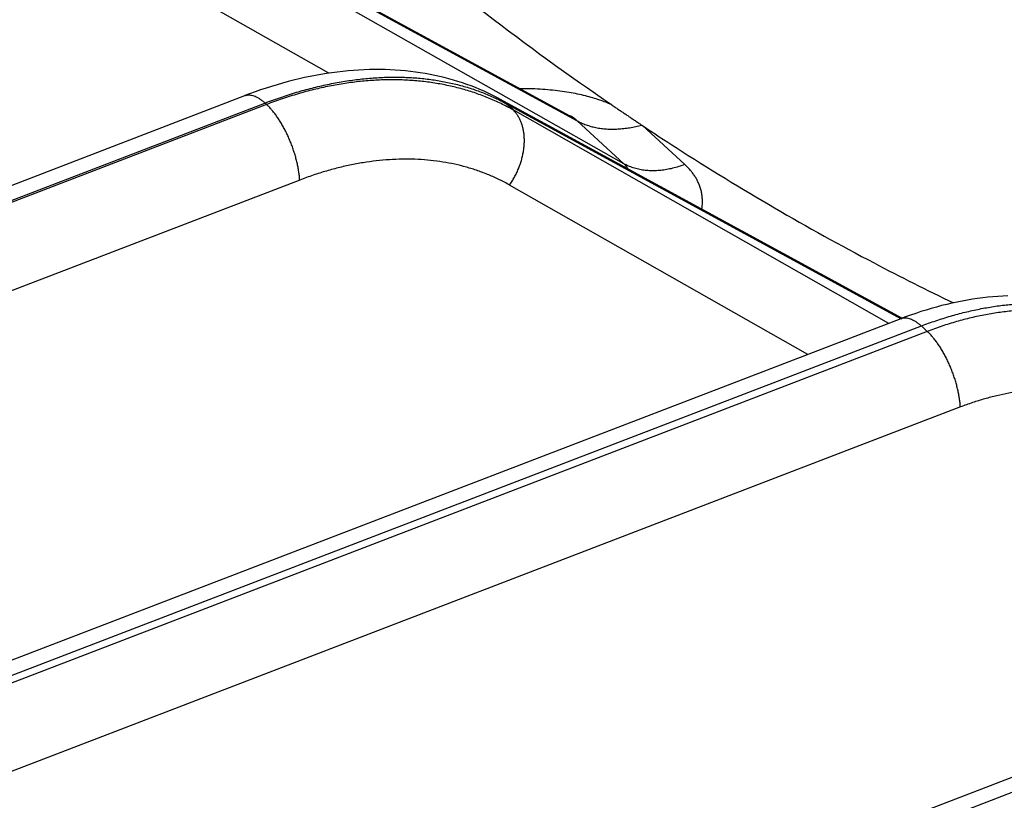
# Model space of a CAD drawing. Extents: x 0 to 840, y 0 to 594.
# Tile 69 of 84: x 725.11 to 732.96, y 527.53 to 533.75. Entities that reach past the tile are written whole.
import ezdxf

# ---------------------------------------------------------------- set-up
doc = ezdxf.new("R2010")
doc.units = 0
doc.header["$LTSCALE"] = 25.4
doc.header["$MEASUREMENT"] = 0
doc.layers.get('0').update_dxf_attribs({"linetype": 'CONTINUOUS'})

msp = doc.modelspace()

# ---------------------------------------------------------------- linework, layer by layer
at = {"color": 7, "linetype": 'Continuous'}
for p, q in [((704.142, 516.6381), (768.6484, 541.3877)), ((725.3108, 535.2673), (729.4991, 532.9871)), ((708.7768, 526.1908), (726.9079, 533.1473)), ((728.9384, 533.1212), (732.1472, 531.3742)), ((702.4829, 519.9927), (732.1397, 531.3713))]:
    msp.add_line(p, q, dxfattribs=at)
at = {"color": 9, "linetype": 'Continuous'}
for p, q in [((704.3025, 516.5792), (768.8089, 541.3288)), ((725.3612, 535.2315), (729.5563, 532.9476)), ((729.929, 532.6048), (725.4588, 535.1417)), ((727.5765, 533.326), (725.4317, 534.5433)), ((708.9373, 526.132), (727.0683, 533.0884)), ((727.0807, 533.077), (708.9496, 526.1206)), ((727.0807, 533.077), (727.0683, 533.0884)), ((728.9888, 533.0853), (732.1382, 531.3708)), ((729.0453, 533.0334), (728.9888, 533.0853)), ((732.0407, 531.3334), (729.0453, 533.0334)), ((729.929, 532.6048), (729.5563, 532.9476)), ((730.4146, 532.5989), (730.0783, 532.9083)), ((727.3449, 532.4751), (709.2138, 525.5186)), ((731.3954, 531.0858), (729.0181, 532.4349)), ((702.6434, 519.9339), (732.3002, 531.3125)), ((732.3472, 531.2692), (702.6904, 519.8906)), ((732.3472, 531.2692), (732.3002, 531.3125)), ((732.6114, 530.6673), (702.9546, 519.2887))]:
    msp.add_line(p, q, dxfattribs=at)
at = {"color": 7, "linetype": 'Continuous'}
for points in [[(728.9384, 533.1212), (728.912, 533.1353), (728.8799, 533.1516), (728.8473, 533.1674), (728.8143, 533.1826), (728.7808, 533.1972), (728.7469, 533.2112), (728.7125, 533.2246), (728.6776, 533.2374), (728.6424, 533.2495), (728.6067, 533.2611), (728.5705, 533.272), (728.534, 533.2822), (728.4971, 533.2918), (728.4597, 533.3008), (728.422, 533.3091), (728.3839, 533.3167), (728.3454, 533.3237), (728.3065, 533.33), (728.2673, 533.3356), (728.2277, 533.3405), (728.1878, 533.3447), (728.1476, 533.3482), (728.1071, 533.3511), (728.0662, 533.3532), (728.0251, 533.3546), (727.9837, 533.3553), (727.9421, 533.3553), (727.9002, 533.3546), (727.8581, 533.3532), (727.8158, 533.3511), (727.7733, 533.3482), (727.7306, 533.3447), (727.6877, 533.3404), (727.6447, 533.3354), (727.6015, 533.3297), (727.5581, 533.3233), (727.5147, 533.3162), (727.4711, 533.3084), (727.4275, 533.2999), (727.3837, 533.2907), (727.3399, 533.2808), (727.2961, 533.2702), (727.2522, 533.2589), (727.2082, 533.247), (727.1643, 533.2343), (727.1204, 533.221), (727.0764, 533.2071), (727.0325, 533.1925), (726.9887, 533.1772), (726.9448, 533.1613), (726.9079, 533.1473)], [(732.9892, 531.5522), (732.9496, 531.5505), (732.9097, 531.5481), (732.8697, 531.5449), (732.8295, 531.541), (732.7891, 531.5365), (732.7485, 531.5312), (732.7079, 531.5252), (732.6671, 531.5185), (732.6262, 531.5111), (732.5852, 531.5029), (732.5442, 531.4941), (732.5031, 531.4846), (732.4619, 531.4744), (732.4207, 531.4635), (732.3795, 531.452), (732.3383, 531.4398), (732.2972, 531.4269), (732.256, 531.4133), (732.2149, 531.3991), (732.1739, 531.3842), (732.1397, 531.3713)]]:
    msp.add_lwpolyline(points, dxfattribs=at)
for points, start_tangent, end_tangent in [([(739.9048, 532.4787), (739.9005, 532.5276), (739.867, 532.781), (739.8141, 533.0435), (739.742, 533.3142), (739.6509, 533.5927), (739.5409, 533.8783), (739.4124, 534.1702), (739.2656, 534.4677), (739.101, 534.7702), (738.9188, 535.0769), (738.5038, 535.6999), (738.0246, 536.3309), (737.4859, 536.9636), (736.8927, 537.592), (736.2509, 538.21), (735.5665, 538.8118), (734.8463, 539.3915), (734.0971, 539.9434), (733.3262, 540.4624), (732.5409, 540.9433), (731.7488, 541.3817), (730.9576, 541.7732), (730.1749, 542.1141), (729.4082, 542.4011), (728.6649, 542.6314), (728.3043, 542.7246), (727.9522, 542.8028), (727.6094, 542.8659), (727.2769, 542.9137), (726.9553, 542.9461), (726.6455, 542.963), (726.3482, 542.9643), (726.0641, 542.9502), (725.794, 542.9205), (725.5384, 542.8754), (725.0733, 542.7395)], (-0.080819, 0.996729), (-0.933639, -0.358215)), ([(725.4805, 537.0761), (725.8203, 536.6543), (726.1858, 536.2326), (726.779, 535.6042), (727.4208, 534.9862), (728.1051, 534.3844), (728.8254, 533.8048), (729.8294, 533.076)], (0.612546, -0.790435), (0.825563, -0.564311)), ([(729.8294, 533.0759), (729.8583, 533.0563), (729.8861, 533.0374), (729.9132, 533.0191), (729.9397, 533.0013), (729.9658, 532.9836), (729.9918, 532.9661), (730.018, 532.9486), (730.0444, 532.9309), (730.0713, 532.913)], (0.825572, -0.564297), (0.833139, -0.553064)), ([(730.0713, 532.913), (730.0736, 532.9114), (730.076, 532.9099), (730.0783, 532.9083)], (0.832896, -0.553429), (0.833254, -0.55289)), ([(730.0783, 532.9083), (730.3455, 532.7338), (731.1308, 532.2529), (731.9229, 531.8145), (732.5572, 531.4969)], (0.833241, -0.55291), (0.902558, -0.430569))]:
    msp.add_spline(points, degree=3, dxfattribs=dict(at, start_tangent=start_tangent, end_tangent=end_tangent))
at = {"color": 9, "linetype": 'Continuous'}
for points, start_tangent, end_tangent in [([(727.0683, 533.0884), (727.1937, 533.1338), (727.3188, 533.1738), (727.4434, 533.2081), (727.5672, 533.2368), (727.69, 533.2599), (727.8114, 533.2771), (727.9312, 533.2886), (728.0492, 533.2942), (728.1651, 533.2941), (728.2787, 533.288), (728.3897, 533.2762), (728.4979, 533.2586), (728.603, 533.2352), (728.7049, 533.2062), (728.8033, 533.1714), (728.898, 533.1311), (728.9346, 533.1136)], (0.933639, 0.358215), (0.895897, -0.444261)), ([(729.0453, 533.0334), (728.9497, 533.0836), (728.8504, 533.1281), (728.7477, 533.1668), (728.6418, 533.1996), (728.5328, 533.2265), (728.4211, 533.2473), (728.3069, 533.2621), (728.1903, 533.2708), (728.0718, 533.2735), (727.9514, 533.27), (727.8295, 533.2604), (727.7064, 533.2448), (727.5822, 533.2231), (727.4573, 533.1954), (727.3319, 533.1618), (727.2063, 533.1223), (727.0807, 533.077)], (-0.870312, 0.492501), (-0.933639, -0.358215)), ([(726.9079, 533.1473), (726.9192, 533.1508), (726.9355, 533.1529), (726.9526, 533.1522), (726.9706, 533.1485), (726.9892, 533.142), (727.0084, 533.1327), (727.0281, 533.1206), (727.0481, 533.1058), (727.0683, 533.0884)], (0.933716, 0.358015), (0.736003, -0.676979)), ([(729.8294, 533.0759), (729.785, 533.0943), (729.736, 533.1122), (729.6822, 533.1293), (729.6234, 533.1453), (729.5598, 533.1598), (729.4916, 533.1727), (729.4189, 533.1835), (729.342, 533.1921), (729.2609, 533.1983), (729.1755, 533.2019), (729.1031, 533.2027)], (-0.914922, 0.403631), (-0.999999, -0.001684)), ([(727.3449, 532.4751), (727.3422, 532.5078), (727.3378, 532.5416), (727.3318, 532.5764), (727.3244, 532.6119), (727.3154, 532.6479), (727.305, 532.6841), (727.2933, 532.7203), (727.2803, 532.7563), (727.266, 532.7919), (727.2507, 532.8269), (727.2344, 532.8609), (727.2171, 532.8939), (727.1991, 532.9255), (727.1803, 532.9556), (727.161, 532.984), (727.1413, 533.0105), (727.1213, 533.0349), (727.101, 533.0572), (727.0807, 533.077)], (-0.06154, 0.998105), (-0.736003, 0.676979)), ([(728.9346, 533.1136), (728.9888, 533.0853)], (0.895897, -0.444261), (0.877598, -0.479397)), ([(728.9384, 533.1212), (728.9451, 533.1174), (728.9677, 533.1025), (728.9888, 533.0853)], (0.878287, -0.478135), (0.741546, -0.670902)), ([(729.0181, 532.4349), (729.0381, 532.4658), (729.0565, 532.4976), (729.0732, 532.5304), (729.0881, 532.5638), (729.1011, 532.5978), (729.1121, 532.632), (729.121, 532.6663), (729.1279, 532.7005), (729.1327, 532.7344), (729.1353, 532.7678), (729.1357, 532.8005), (729.1339, 532.8323), (729.13, 532.863), (729.1239, 532.8924), (729.1157, 532.9204), (729.1055, 532.9468), (729.0933, 532.9714), (729.0791, 532.9941), (729.0631, 533.0148), (729.0453, 533.0334)], (0.56645, 0.824096), (-0.729997, 0.683451)), ([(729.5563, 532.9476), (729.5475, 532.9554), (729.5375, 532.9631), (729.5262, 532.971), (729.5133, 532.9791), (729.4991, 532.9871)], (-0.725739, 0.68797), (-0.878269, 0.478166)), ([(729.5563, 532.9476), (729.5906, 532.9301), (729.6271, 532.9151), (729.6655, 532.9028), (729.7057, 532.8932), (729.7475, 532.8863), (729.7908, 532.8821), (729.8354, 532.8806), (729.8811, 532.8819), (729.9277, 532.8858), (729.9751, 532.8923), (730.023, 532.9014), (730.0713, 532.913)], (0.870045, -0.492973), (0.966684, 0.255972)), ([(729.0181, 532.4349), (728.9365, 532.478), (728.8518, 532.5161), (728.7642, 532.5493), (728.6738, 532.5775), (728.5809, 532.6006), (728.4857, 532.6185), (728.3883, 532.6314), (728.2891, 532.639), (728.1881, 532.6414), (728.0856, 532.6386), (727.9818, 532.6306), (727.877, 532.6174), (727.7714, 532.5991), (727.6651, 532.5756), (727.5584, 532.5471), (727.4517, 532.5136), (727.3449, 532.4751)], (-0.869703, 0.493576), (-0.933639, -0.358214)), ([(730.4146, 532.5989), (730.3662, 532.582), (730.3178, 532.5685), (730.2699, 532.5584), (730.2226, 532.5518), (730.1762, 532.5488), (730.1309, 532.5494), (730.087, 532.5535), (730.0446, 532.5611), (730.004, 532.5722), (729.9654, 532.5868), (729.929, 532.6048)], (-0.933639, -0.358215), (-0.873866, 0.486167)), ([(729.959, 532.5655), (729.9563, 532.5716), (729.9514, 532.5799), (729.9452, 532.5881), (729.9378, 532.5964), (729.929, 532.6048)], (-0.360721, 0.932674), (-0.744985, 0.667081)), ([(730.5503, 532.2436), (730.5545, 532.2835), (730.5547, 532.3219), (730.5511, 532.3581), (730.5444, 532.3921), (730.5348, 532.4238), (730.523, 532.4534), (730.5092, 532.4809), (730.4936, 532.5069), (730.4764, 532.5313), (730.4576, 532.5547), (730.437, 532.5771), (730.4146, 532.5989)], (0.155563, 0.987826), (-0.736006, 0.676975)), ([(732.3002, 531.3125), (732.4167, 531.3545), (732.533, 531.3912), (732.6487, 531.4223), (732.7637, 531.4478), (732.8775, 531.4677), (732.9899, 531.4818), (733.1006, 531.4903), (733.2095, 531.493), (733.3162, 531.4899), (733.4204, 531.4811), (733.5219, 531.4665), (733.6206, 531.4462), (733.716, 531.4203), (733.808, 531.3888), (733.8965, 531.3518), (733.9251, 531.3382)], (0.933639, 0.358215), (0.898842, -0.438273)), ([(734.0657, 531.2314), (733.9768, 531.2779), (733.8842, 531.3187), (733.7883, 531.3538), (733.6892, 531.3831), (733.5873, 531.4064), (733.4826, 531.4239), (733.3755, 531.4353), (733.2663, 531.4407), (733.1552, 531.4401), (733.0424, 531.4335), (732.9283, 531.4209), (732.8132, 531.4023), (732.6972, 531.3777), (732.5807, 531.3473), (732.4639, 531.3111), (732.3472, 531.2692)], (-0.870399, 0.492346), (-0.933639, -0.358215)), ([(732.1397, 531.3713), (732.1511, 531.3748), (732.1673, 531.377), (732.1844, 531.3762), (732.2024, 531.3726), (732.221, 531.3661), (732.2402, 531.3567), (732.2599, 531.3446), (732.2799, 531.3298), (732.3002, 531.3125)], (0.933716, 0.358015), (0.736003, -0.676979)), ([(732.6114, 530.6673), (732.6086, 530.7), (732.6042, 530.7338), (732.5983, 530.7686), (732.5908, 530.8041), (732.5819, 530.84), (732.5715, 530.8762), (732.5597, 530.9125), (732.5467, 530.9485), (732.5325, 530.9841), (732.5172, 531.019), (732.5008, 531.0531), (732.4836, 531.086), (732.4655, 531.1176), (732.4468, 531.1478), (732.4275, 531.1761), (732.4078, 531.2027), (732.3877, 531.2271), (732.3675, 531.2493), (732.3472, 531.2692)], (-0.06154, 0.998105), (-0.736003, 0.676979)), ([(734.0385, 530.633), (733.9645, 530.6719), (733.8874, 530.706), (733.8076, 530.7354), (733.7252, 530.7599), (733.6404, 530.7795), (733.5535, 530.7942), (733.4645, 530.8039), (733.3738, 530.8086), (733.2815, 530.8083), (733.1879, 530.803), (733.0932, 530.7926), (732.9977, 530.7773), (732.9015, 530.7571), (732.8049, 530.732), (732.7081, 530.702), (732.6114, 530.6673)], (-0.869703, 0.493575), (-0.93364, -0.358214))]:
    msp.add_spline(points, degree=3, dxfattribs=dict(at, start_tangent=start_tangent, end_tangent=end_tangent))

doc.saveas('drawing.dxf')
